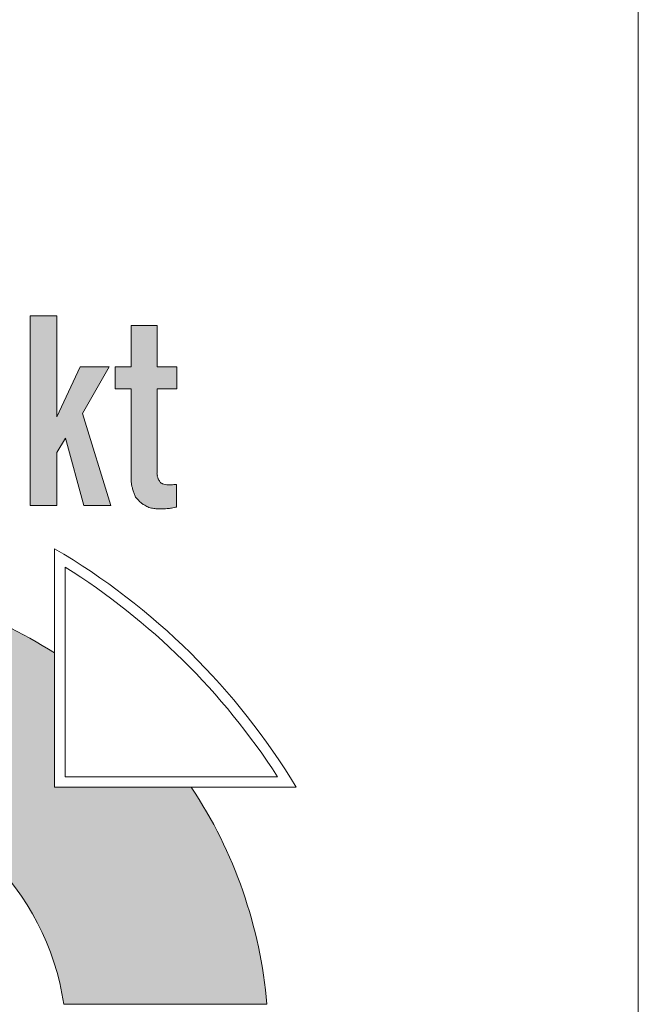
# Model space of a CAD drawing. Header units: centimetres. Extents: x 5703 to 19022, y -2164 to 612.
# Tile 8 of 48: x 6238 to 6309, y -652 to -539. Entities that reach past the tile are written whole.
import ezdxf

# ---------------------------------------------------------------- set-up
doc = ezdxf.new("R2010")
doc.units = ezdxf.units.CM
doc.header["$MEASUREMENT"] = 0

msp = doc.modelspace()

# ---------------------------------------------------------------- hatches: boundary and pattern name
at = {"linetype": 'Continuous', "lineweight": 20}
for points in [[(6245.17, -584.22), (6248.22, -578.8), (6244.9, -578.8), (6242.18, -584.59), (6242.18, -572.91), (6239.12, -572.91), (6239.12, -594.84), (6242.18, -594.84), (6242.18, -588.72), (6243.2, -587.04), (6245.31, -594.84), (6248.41, -594.84)], [(6248.92, -578.8), (6248.92, -581.37), (6250.78, -581.37), (6250.78, -592.11), (6250.81, -592.39), (6250.85, -592.58), (6250.98, -593.08), (6251.1, -593.42), (6251.19, -593.64), (6251.28, -593.8), (6251.4, -593.98), (6251.5, -594.11), (6251.84, -594.45), (6251.96, -594.55), (6252.09, -594.64), (6252.54, -594.9), (6252.76, -595.01), (6252.92, -595.07), (6253.13, -595.13), (6253.39, -595.17), (6253.71, -595.2), (6254.11, -595.22), (6254.65, -595.21), (6255.06, -595.18), (6255.4, -595.14), (6255.85, -595.05), (6256.01, -595), (6256.01, -592.41), (6255.5, -592.44), (6255.24, -592.45), (6254.97, -592.43), (6254.69, -592.4), (6254.51, -592.36), (6254.4, -592.32), (6254.31, -592.28), (6254.23, -592.23), (6254.15, -592.14), (6254.05, -592.03), (6253.96, -591.89), (6253.9, -591.76), (6253.85, -591.62), (6253.8, -591.44), (6253.76, -591.08), (6253.76, -581.37), (6256.04, -581.37), (6256.04, -578.8), (6253.76, -578.8), (6253.76, -574.06), (6250.78, -574.06), (6250.78, -578.8)], [(6217.03, -626.97, -0.335183), (6243.01, -652.41), (6266.44, -652.41, 0.126084), (6257.72, -627.35), (6241.94, -627.35), (6241.94, -611.85, 0.124678), (6217.03, -603.59)]]:
    msp.add_hatch(color=152, dxfattribs=at).paths.add_polyline_path(points)

# ---------------------------------------------------------------- linework, layer by layer
at = {"color": 7, "linetype": 'Continuous', "lineweight": 13, "flags": 128}
msp.add_lwpolyline([(5733.29, 611.81), (6309.29, 611.81), (6309.29, -1664.93), (5733.29, -1664.93)], close=True, dxfattribs=at)
at = {"color": 152, "linetype": 'Continuous', "lineweight": 20, "flags": 128}
for points in [[(6242.18, -588.72), (6242.18, -594.84), (6239.12, -594.84), (6239.12, -572.91), (6242.18, -572.91), (6242.18, -584.59)], [(6250.78, -578.8), (6250.78, -574.06), (6253.76, -574.06), (6253.76, -578.8)], [(6248.22, -578.8), (6244.9, -578.8), (6242.18, -584.59)], [(6248.22, -578.8), (6245.17, -584.22)], [(6250.78, -581.37), (6248.92, -581.37), (6248.92, -578.8), (6250.78, -578.8)], [(6253.76, -581.37), (6256.04, -581.37), (6256.04, -578.8), (6253.76, -578.8)], [(6250.78, -592.09), (6250.78, -581.37)], [(6253.76, -581.37), (6253.76, -591.08)], [(6243.2, -587.04), (6245.31, -594.84), (6248.41, -594.84), (6245.17, -584.22)], [(6242.18, -588.72), (6243.2, -587.04)], [(6256.01, -592.41), (6256.01, -595)], [(6269.81, -627.35), (6241.94, -627.35), (6241.94, -599.82)], [(6269.81, -627.35), (6241.94, -627.35), (6241.94, -599.82)], [(6267.67, -626.14), (6243.15, -626.14), (6243.15, -601.93)], [(6266.44, -652.41), (6243.01, -652.41)]]:
    msp.add_lwpolyline(points, dxfattribs=at)
at = {"color": 152, "linetype": 'Continuous', "lineweight": 20}
for centre, radius, start, end in [((6201.86, -668.27), 79.32, 31.0586, 59.6444), ((6201, -669.13), 79.32, 32.8112, 57.9051), ((6213.18, -656.89), 53.44, 57.4408, 85.8682), ((6213.18, -656.89), 30.16, 8.544, 82.6651), ((6213.18, -656.89), 53.44, 4.8097, 33.5544)]:
    msp.add_arc(centre, radius, start, end, dxfattribs=at)
for points, knots in [([(6256.01, -592.41), (6256.04, -592.41), (6255.87, -592.41), (6255.9, -592.41), (6255.98, -592.41), (6255.76, -592.42), (6255.68, -592.42), (6255.58, -592.43), (6255.47, -592.44), (6255.37, -592.44), (6255.2, -592.45), (6255.04, -592.44), (6254.88, -592.43), (6254.77, -592.41), (6254.65, -592.4), (6254.54, -592.37), (6254.47, -592.35), (6254.27, -592.3), (6254.34, -592.3), (6254.42, -592.3), (6254.08, -592.16), (6254.16, -592.16), (6254.23, -592.16), (6253.97, -592), (6254.03, -592), (6254.11, -592), (6253.84, -591.81), (6253.92, -591.81), (6253.97, -591.81), (6253.8, -591.65), (6253.85, -591.65), (6253.94, -591.65), (6253.7, -591.38), (6253.8, -591.38), (6253.84, -591.38), (6253.74, -591.25), (6253.78, -591.25), (6253.84, -591.25), (6253.7, -591.08), (6253.76, -591.08)], [0, 0, 0, 0, 1, 1, 1, 2, 2, 2, 3, 3, 3, 4, 4, 4, 5, 5, 5, 6, 6, 6, 7, 7, 7, 8, 8, 8, 9, 9, 9, 10, 10, 10, 11, 11, 11, 12, 12, 12, 13, 13, 13, 13]), ([(6250.78, -592.09), (6250.79, -592.21), (6250.8, -592.33), (6250.82, -592.45), (6250.84, -592.57), (6250.88, -592.68), (6250.91, -592.8), (6250.92, -592.84), (6250.93, -592.88), (6250.94, -592.92), (6250.97, -593.06), (6251.02, -593.2), (6251.07, -593.33), (6251.12, -593.48), (6251.17, -593.62), (6251.25, -593.75), (6251.28, -593.82), (6251.29, -593.95), (6251.37, -593.95), (6251.44, -593.95), (6251.43, -594.11), (6251.49, -594.11), (6251.57, -594.11), (6251.57, -594.26), (6251.65, -594.26), (6251.71, -594.26), (6251.72, -594.41), (6251.79, -594.41), (6251.89, -594.41), (6251.93, -594.54), (6252.01, -594.59), (6252.11, -594.67), (6252.23, -594.73), (6252.34, -594.79), (6252.5, -594.88), (6252.66, -594.97), (6252.83, -595.04), (6253.01, -595.11), (6253.2, -595.15), (6253.4, -595.17), (6253.54, -595.19), (6253.69, -595.2), (6253.83, -595.21), (6254.06, -595.22), (6254.3, -595.22), (6254.53, -595.21), (6254.66, -595.21), (6254.79, -595.2), (6254.92, -595.19), (6255.09, -595.18), (6255.27, -595.16), (6255.43, -595.13), (6255.54, -595.11), (6255.65, -595.09), (6255.76, -595.07), (6255.85, -595.05), (6255.92, -595), (6256.01, -595)], [0, 0, 0, 0, 1, 1, 1, 2, 2, 2, 3, 3, 3, 4, 4, 4, 5, 5, 5, 6, 6, 6, 7, 7, 7, 8, 8, 8, 9, 9, 9, 10, 10, 10, 11, 11, 11, 12, 12, 12, 13, 13, 13, 14, 14, 14, 15, 15, 15, 16, 16, 16, 17, 17, 17, 18, 18, 18, 19, 19, 19, 19])]:
    msp.add_open_spline(points, degree=3, knots=knots, dxfattribs=at)

doc.saveas('drawing.dxf')
